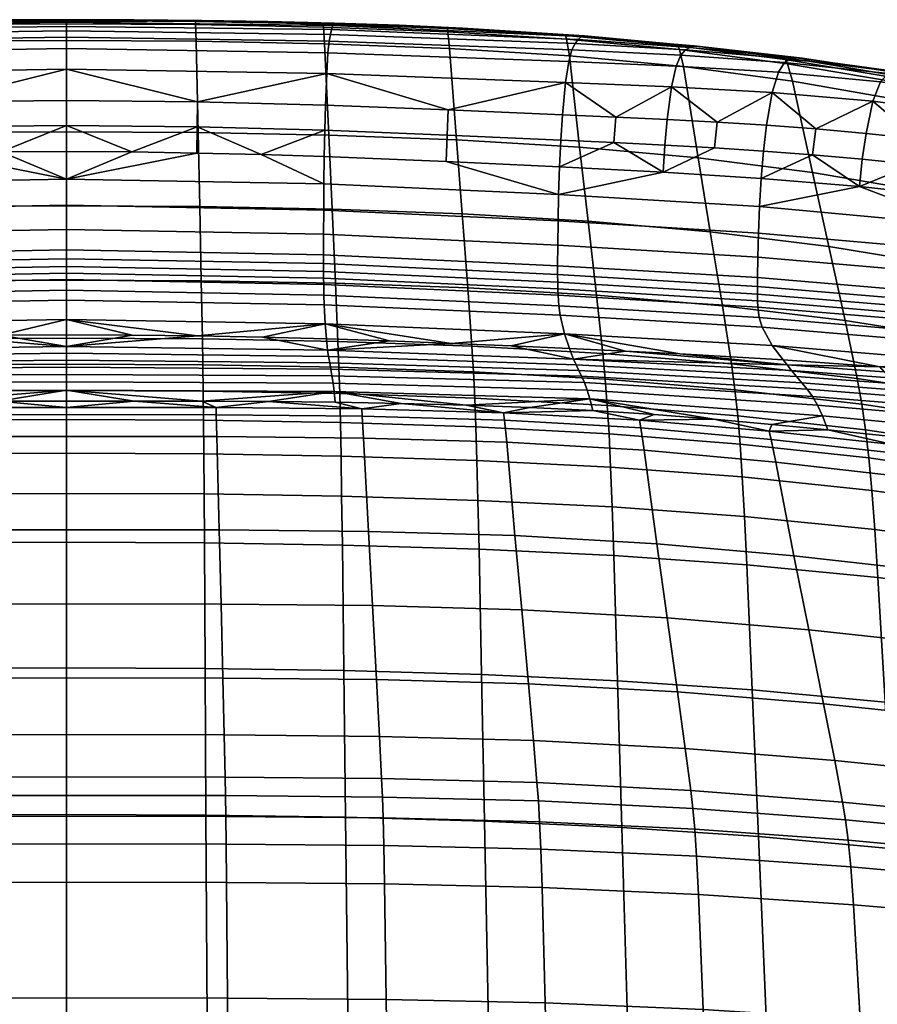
# Model space of a CAD drawing. Header units: millimetres. Extents: x -338 to 338, y -329 to 378.
# Tile 60 of 78: x -7 to 117, y 236 to 378. Entities that reach past the tile are written whole.
import ezdxf

# ---------------------------------------------------------------- set-up
doc = ezdxf.new("R2010")
doc.units = ezdxf.units.MM
doc.header["$MEASUREMENT"] = 0
doc.layers.add('nozky', color=7, linetype='Continuous', true_color=0x1e1e1e)
doc.layers.add('sedak', color=7, linetype='Continuous', true_color=0xa5d07f)

msp = doc.modelspace()

# ---------------------------------------------------------------- meshes
at = {"layer": 'nozky'}
mesh = msp.add_polyface(dxfattribs=at)
corners = [(270.43, -266.19), (270.43, -266.19, 10), (266.19, -270.43), (266.19, -270.43, 10), (266.19, -270.43), (266.19, -270.43, 10), (280.33, -284.57), (280.33, -284.57, 10), (280.33, -284.57), (280.33, -284.57, 10), (284.57, -280.33), (284.57, -280.33, 10), (284.57, -280.33), (284.57, -280.33, 10), (270.43, -266.19), (270.43, -266.19, 10), (266.19, 270.43), (266.19, 270.43, 10), (270.43, 266.19), (270.43, 266.19, 10), (270.43, 266.19), (270.43, 266.19, 10), (284.57, 280.33), (284.57, 280.33, 10), (284.57, 280.33), (284.57, 280.33, 10), (280.33, 284.57), (280.33, 284.57, 10), (280.33, 284.57), (280.33, 284.57, 10), (266.19, 270.43), (266.19, 270.43, 10), (-270.43, 266.19), (-270.43, 266.19, 10), (-266.19, 270.43), (-266.19, 270.43, 10), (-266.19, 270.43), (-266.19, 270.43, 10), (-280.33, 284.57), (-280.33, 284.57, 10), (-280.33, 284.57), (-280.33, 284.57, 10), (-284.57, 280.33), (-284.57, 280.33, 10), (-284.57, 280.33), (-284.57, 280.33, 10), (-270.43, 266.19), (-270.43, 266.19, 10), (-266.19, -270.43), (-266.19, -270.43, 10), (-270.43, -266.19), (-270.43, -266.19, 10), (-270.43, -266.19), (-270.43, -266.19, 10), (-284.57, -280.33), (-284.57, -280.33, 10), (-284.57, -280.33), (-284.57, -280.33, 10), (-280.33, -284.57), (-280.33, -284.57, 10), (-280.33, -284.57), (-280.33, -284.57, 10), (-266.19, -270.43), (-266.19, -270.43, 10)]
mesh.append_faces([[corners[k] for k in face] for face in [(0, 2, 3, 1), (4, 6, 7, 5), (8, 10, 11, 9), (12, 14, 15, 13), (16, 18, 19, 17), (20, 22, 23, 21), (24, 26, 27, 25), (28, 30, 31, 29), (32, 34, 35, 33), (36, 38, 39, 37), (40, 42, 43, 41), (44, 46, 47, 45), (48, 50, 51, 49), (52, 54, 55, 53), (56, 58, 59, 57), (60, 62, 63, 61)]])
at = {"layer": 'sedak'}
mesh = msp.add_polyface(dxfattribs=at)
corners = [(0, 355.07, 1122.01), (9.42, 358.97, 1115.05), (0, 359.02, 1115.04), (-9.42, 358.97, 1115.05), (0, 366.39, 1092.91), (-18.87, 366.2, 1092.93), (-18.83, 362.61, 1105.34), (0, 362.81, 1105.32), (-37.35, 365.71, 1092.97), (-37.25, 362.11, 1105.38), (0, 370.93, 1070.52), (-37.52, 370.28, 1070.55), (0, 373.88, 1046.46), (-37.7, 373.27, 1046.47), (0, 375.51, 1022.56), (-37.89, 374.95, 1022.56), (0, 376.44, 998.79), (-38.07, 375.93, 998.77), (0, 377.09, 975.86), (-38.24, 376.61, 975.84), (0, 377.71, 952.24), (-38.42, 377.23, 952.21), (18.87, 366.2, 1092.93), (18.83, 362.61, 1105.34), (-18.79, 358.82, 1115.06), (-28.06, 358.6, 1115.09), (-19.46, 377.93, 928.87), (-29.09, 377.78, 928.86), (-9.75, 378.02, 928.87), (0, 378.05, 928.87), (9.75, 378.02, 928.87), (-18.73, 374.93, 888.56), (-19.01, 361.77, 802.24), (-37.79, 361.42, 802.26), (-37.2, 374.57, 888.58), (0, 375.03, 888.56), (0, 361.87, 802.22), (18.69, 374.93, 888.56), (18.97, 361.77, 802.24), (-18.65, 377.35, 910.35), (-37.04, 376.99, 910.35), (0, 377.45, 910.35), (18.62, 377.35, 910.35), (-18.62, 377.81, 919.34), (-36.98, 377.46, 919.33), (0, 377.92, 919.34), (18.59, 377.81, 919.34)]
mesh.append_faces([[corners[k] for k in face] for face in [(0, 1, 2, 2), (3, 0, 2, 2), (4, 5, 6, 7), (5, 8, 9, 6), (5, 4, 10, 10), (11, 8, 5, 5), (10, 11, 5, 5), (12, 13, 11, 10), (14, 15, 13, 12), (16, 17, 15, 14), (18, 19, 17, 16), (20, 21, 19, 18), (22, 4, 7, 23), (10, 4, 22, 22), (24, 6, 25, 25), (3, 6, 24, 24), (25, 6, 9, 9), (21, 26, 27, 27), (28, 20, 29, 29), (20, 28, 26, 26), (26, 21, 20, 20), (7, 6, 3, 3), (7, 2, 1, 1), (3, 2, 7, 7), (29, 20, 30, 30), (31, 32, 33, 34), (35, 36, 32, 31), (37, 38, 36, 35), (39, 31, 34, 40), (41, 35, 31, 39), (42, 37, 35, 41), (43, 39, 40, 44), (45, 41, 39, 43), (46, 42, 41, 45), (43, 44, 27, 26), (43, 26, 28, 28), (45, 43, 28, 29), (46, 45, 29, 30)]])
mesh = msp.add_polyface(dxfattribs=at)
corners = [(37.13, 354.36, 1122.1), (0, 355.07, 1122.01), (0, 351.28, 1126.29), (37.1, 350.57, 1126.38), (28.06, 358.6, 1115.09), (18.79, 358.82, 1115.06), (70.98, 352.85, 1122.27), (54.76, 357.61, 1115.19), (37.18, 358.31, 1115.12), (37.35, 365.71, 1092.97), (18.87, 366.2, 1092.93), (18.83, 362.61, 1105.34), (37.25, 362.11, 1105.38), (37.52, 370.28, 1070.55), (0, 370.93, 1070.52), (37.7, 373.27, 1046.47), (0, 373.88, 1046.46), (37.89, 374.95, 1022.56), (0, 375.51, 1022.56), (38.07, 375.93, 998.77), (0, 376.44, 998.79), (38.24, 376.61, 975.84), (0, 377.09, 975.86), (38.42, 377.23, 952.21), (0, 377.71, 952.24), (55.04, 365.04, 1093.01), (54.88, 361.42, 1105.44), (9.42, 358.97, 1115.05), (0, 362.81, 1105.32), (29.09, 377.78, 928.86), (19.46, 377.93, 928.87), (9.75, 378.02, 928.87), (38.61, 377.55, 928.85), (47.96, 377.24, 928.83), (57.13, 376.83, 928.81), (37.81, 361.41, 802.26), (38.3, 350.73, 734.17), (19.2, 351.09, 734.14), (18.97, 361.77, 802.24), (56.24, 360.74, 802.31), (57.05, 350.06, 734.22), (37.21, 374.57, 888.58), (18.69, 374.93, 888.56), (55.25, 373.89, 888.6), (37.06, 376.99, 910.35), (18.62, 377.35, 910.35), (55, 376.32, 910.34), (36.99, 377.46, 919.33), (18.59, 377.81, 919.34), (54.89, 376.79, 919.31)]
mesh.append_faces([[corners[k] for k in face] for face in [(0, 1, 2, 3), (1, 0, 4, 5), (0, 6, 7, 8), (8, 4, 0, 0), (9, 10, 11, 12), (10, 9, 13, 13), (13, 14, 10, 10), (15, 16, 14, 13), (17, 18, 16, 15), (19, 20, 18, 17), (21, 22, 20, 19), (23, 24, 22, 21), (25, 9, 12, 26), (13, 9, 25, 25), (11, 27, 5, 5), (28, 27, 11, 11), (4, 11, 5, 5), (4, 12, 11, 11), (8, 12, 4, 4), (8, 7, 26, 12), (24, 23, 29, 30), (31, 24, 30, 30), (23, 32, 29, 29), (23, 33, 32, 32), (34, 33, 23, 23), (35, 36, 37, 38), (39, 40, 36, 35), (41, 35, 38, 42), (43, 39, 35, 41), (44, 41, 42, 45), (46, 43, 41, 44), (47, 44, 45, 48), (49, 46, 44, 47), (47, 48, 30, 29), (49, 47, 32, 33), (31, 30, 48, 48), (47, 29, 32, 32)]])
mesh = msp.add_polyface(dxfattribs=at)
corners = [(70.98, 352.85, 1122.27), (71.11, 356.83, 1115.27), (54.76, 357.61, 1115.19), (86.05, 356.06, 1115.34), (71.54, 364.34, 1093.04), (55.04, 365.04, 1093.01), (54.88, 361.42, 1105.44), (71.3, 360.68, 1105.5), (71.97, 369, 1070.55), (37.52, 370.28, 1070.55), (72.43, 372.03, 1046.4), (37.7, 373.27, 1046.47), (72.9, 373.69, 1022.44), (37.89, 374.95, 1022.56), (73.36, 374.6, 998.61), (38.07, 375.93, 998.77), (73.8, 375.17, 975.65), (38.24, 376.61, 975.84), (74.26, 375.61, 952.03), (38.42, 377.23, 952.21), (86.66, 363.67, 1093.05), (79.24, 364.01, 1093.04), (78.96, 360.32, 1105.52), (86.32, 359.96, 1105.54), (87.27, 368.37, 1070.49), (87.94, 371.37, 1046.3), (88.6, 372.93, 1022.29), (89.26, 373.69, 998.44), (89.89, 374.06, 975.46), (90.55, 374.28, 951.86), (93.48, 359.56, 1105.56), (57.13, 376.83, 928.81), (91.21, 374.17, 928.6), (74.72, 375.73, 928.72), (74.01, 359.68, 802.37), (75.23, 348.99, 734.29), (57.05, 350.06, 734.22), (56.24, 360.74, 802.31), (72.53, 372.83, 888.63), (55.25, 373.89, 888.6), (88.98, 371.29, 888.65), (91.1, 358.14, 802.44), (72.14, 375.26, 910.32), (55, 376.32, 910.34), (88.42, 373.74, 910.27), (71.98, 375.76, 919.25), (54.89, 376.79, 919.31), (88.18, 374.27, 919.17), (47.96, 377.24, 928.83)]
mesh.append_faces([[corners[k] for k in face] for face in [(0, 1, 2, 2), (3, 1, 0, 0), (4, 5, 6, 7), (5, 4, 8, 8), (8, 9, 5, 5), (10, 11, 9, 8), (12, 13, 11, 10), (14, 15, 13, 12), (16, 17, 15, 14), (18, 19, 17, 16), (20, 21, 22, 23), (21, 4, 7, 22), (21, 20, 24, 24), (8, 4, 21, 21), (24, 8, 21, 21), (25, 10, 8, 24), (26, 12, 10, 25), (27, 14, 12, 26), (28, 16, 14, 27), (29, 18, 16, 28), (3, 22, 1, 1), (2, 1, 7, 6), (3, 23, 22, 22), (3, 30, 23, 23), (22, 7, 1, 1), (19, 18, 31, 31), (18, 29, 32, 33), (18, 33, 31, 31), (34, 35, 36, 37), (38, 34, 37, 39), (40, 41, 34, 38), (42, 38, 39, 43), (44, 40, 38, 42), (45, 42, 43, 46), (47, 44, 42, 45), (45, 46, 31, 33), (47, 45, 33, 32), (46, 48, 31, 31)]])
mesh = msp.add_polyface(dxfattribs=at)
corners = [(100.99, 362.85, 1093.04), (93.87, 363.29, 1093.05), (93.48, 359.56, 1105.56), (100.54, 359.1, 1105.58), (86.66, 363.67, 1093.05), (86.32, 359.96, 1105.54), (101.8, 367.57, 1070.42), (87.27, 368.37, 1070.49), (102.68, 370.49, 1046.16), (87.94, 371.37, 1046.3), (103.57, 371.88, 1022.11), (88.6, 372.93, 1022.29), (104.45, 372.42, 998.24), (89.26, 373.69, 998.44), (105.3, 372.54, 975.29), (89.89, 374.06, 975.46), (106.18, 372.48, 951.75), (90.55, 374.28, 951.86), (115.32, 361.66, 1093.05), (108.1, 362.32, 1093.05), (107.6, 358.56, 1105.61), (114.77, 357.92, 1105.64), (116.31, 366.32, 1070.36), (117.41, 369.09, 1046.04), (118.51, 370.27, 1021.96), (119.61, 370.55, 998.1), (120.67, 370.42, 975.23), (121.77, 370.08, 951.85), (130.44, 359.86, 1093.09), (122.73, 360.85, 1093.06), (122.15, 357.15, 1105.67), (129.83, 356.22, 1105.72), (131.57, 364.34, 1070.32), (132.83, 366.88, 1045.95), (134.11, 367.81, 1021.86), (86.05, 356.06, 1115.34), (100.19, 355.16, 1115.41), (122.89, 369.41, 928.87), (107.06, 372.08, 928.59), (91.21, 374.17, 928.6), (104.74, 369.2, 888.73), (107.6, 356.03, 802.57), (91.1, 358.14, 802.44), (88.98, 371.29, 888.65), (120.33, 366.43, 888.95), (123.95, 353.21, 802.8), (103.99, 371.7, 910.3), (88.42, 373.74, 910.27), (119.37, 369.07, 910.53), (103.67, 372.29, 919.17), (88.18, 374.27, 919.17), (118.94, 369.75, 919.39)]
mesh.append_faces([[corners[k] for k in face] for face in [(0, 1, 2, 3), (1, 4, 5, 2), (1, 0, 6, 6), (7, 4, 1, 1), (6, 7, 1, 1), (8, 9, 7, 6), (10, 11, 9, 8), (12, 13, 11, 10), (14, 15, 13, 12), (16, 17, 15, 14), (18, 19, 20, 21), (19, 0, 3, 20), (19, 18, 22, 22), (6, 0, 19, 19), (22, 6, 19, 19), (23, 8, 6, 22), (24, 10, 8, 23), (25, 12, 10, 24), (26, 14, 12, 25), (27, 16, 14, 26), (28, 29, 30, 31), (29, 18, 21, 30), (22, 18, 29, 29), (32, 22, 29, 29), (33, 23, 22, 32), (34, 24, 23, 33), (35, 36, 3, 2), (36, 20, 3, 3), (16, 27, 37, 38), (17, 16, 38, 39), (40, 41, 42, 43), (44, 45, 41, 40), (46, 40, 43, 47), (48, 44, 40, 46), (49, 46, 47, 50), (51, 48, 46, 49), (49, 50, 39, 38), (51, 49, 38, 37)]])
mesh = msp.add_polyface(dxfattribs=at)
corners = [(0, 329.98, 1053.56), (-37.8, 329.5, 1053.57), (-37.97, 328.58, 1032.49), (0, 328.96, 1032.5), (0, 330.94, 1072.92), (-37.65, 330.38, 1072.93), (-18.89, 332.45, 1092.89), (-9.46, 332.58, 1092.88), (0, 332.62, 1092.88), (-28.24, 332.26, 1092.9), (9.46, 332.58, 1092.88), (0, 337.61, 1121.46), (-37.16, 336.92, 1121.54), (-37.31, 334.19, 1107.97), (0, 334.84, 1107.92), (0, 339.03, 1125.73), (-37.11, 338.33, 1125.81), (0, 340.59, 1128.25), (-37.09, 339.88, 1128.34), (0, 341.48, 1128.96), (-37.08, 340.77, 1129.05), (0, 342.47, 1129.36), (-37.07, 341.76, 1129.45), (0, 343.58, 1129.49), (-37.07, 342.87, 1129.59), (0, 344.84, 1129.4), (-37.07, 344.12, 1129.49), (0, 347.81, 1128.54), (-37.08, 347.1, 1128.63), (0, 351.28, 1126.29), (-37.1, 350.57, 1126.38), (0, 355.07, 1122.01), (-37.13, 354.36, 1122.1), (-18.79, 358.82, 1115.06), (-28.06, 358.6, 1115.09), (-9.42, 358.97, 1115.05), (18.79, 358.82, 1115.06), (9.42, 358.97, 1115.05), (-19.64, 332.01, 614.09), (-19.7, 328.28, 593.94), (-39.28, 327.93, 593.99), (-39.14, 331.66, 614.13), (0, 332.11, 614.08), (0, 328.38, 593.93), (19.6, 332.01, 614.09), (19.66, 328.28, 593.94), (-19.47, 340.41, 666.1), (-38.77, 340.06, 666.14), (0, 340.51, 666.09), (19.43, 340.41, 666.1), (-19.24, 351.09, 734.14), (-38.28, 350.73, 734.17), (0, 351.19, 734.13), (19.2, 351.09, 734.14), (-19.01, 361.77, 802.24), (-37.79, 361.42, 802.26), (0, 361.87, 802.22), (18.97, 361.77, 802.24)]
mesh.append_faces([[corners[k] for k in face] for face in [(0, 1, 2, 3), (4, 5, 1, 0), (6, 4, 7, 7), (7, 4, 8, 8), (6, 9, 5, 5), (6, 5, 4, 4), (8, 4, 10, 10), (11, 12, 13, 14), (15, 16, 12, 11), (17, 18, 16, 15), (19, 20, 18, 17), (21, 22, 20, 19), (23, 24, 22, 21), (25, 26, 24, 23), (27, 28, 26, 25), (29, 30, 28, 27), (31, 32, 30, 29), (14, 13, 6, 7), (13, 9, 6, 6), (32, 33, 34, 34), (33, 31, 35, 35), (32, 31, 33, 33), (8, 14, 7, 7), (8, 10, 14, 14), (36, 37, 31, 31), (38, 39, 40, 41), (42, 43, 39, 38), (44, 45, 43, 42), (46, 38, 41, 47), (48, 42, 38, 46), (49, 44, 42, 48), (50, 46, 47, 51), (52, 48, 46, 50), (53, 49, 48, 52), (54, 50, 51, 55), (56, 52, 50, 54), (57, 53, 52, 56)]])
mesh = msp.add_polyface(dxfattribs=at)
corners = [(74.3, 326.64, 1012.14), (38.12, 327.67, 1012.23), (38.28, 326.69, 991.54), (74.7, 325.71, 991.42), (73.91, 327.47, 1032.43), (37.97, 328.58, 1032.49), (73.5, 328.29, 1053.55), (37.8, 329.5, 1053.57), (73.11, 329.09, 1072.94), (37.65, 330.38, 1072.93), (104.58, 327.45, 1072.92), (105.31, 326.6, 1053.48), (64.13, 331.02, 1092.95), (55.46, 331.38, 1092.94), (103.93, 328.27, 1085.83), (80.65, 330.27, 1092.96), (72.53, 330.65, 1092.96), (88.47, 329.88, 1092.97), (71.2, 335.42, 1121.7), (37.16, 336.92, 1121.54), (37.31, 334.19, 1107.97), (71.85, 332.75, 1108.07), (71, 336.81, 1125.99), (37.11, 338.33, 1125.81), (70.89, 338.35, 1128.53), (37.09, 339.88, 1128.34), (70.98, 352.85, 1122.27), (37.13, 354.36, 1122.1), (37.1, 350.57, 1126.38), (70.9, 349.04, 1126.57), (100.33, 333.71, 1121.86), (101.8, 331.08, 1108.17), (99.92, 335.09, 1126.18), (99.71, 336.62, 1128.72), (99.67, 337.5, 1129.44), (70.86, 339.23, 1129.24), (99.65, 338.49, 1129.84), (70.85, 340.22, 1129.64), (99.66, 339.59, 1129.98), (70.84, 341.33, 1129.78), (99.67, 340.85, 1129.89), (70.84, 342.58, 1129.68), (99.72, 343.81, 1129.03), (70.86, 345.56, 1128.82), (99.8, 347.29, 1126.77), (99.95, 351.12, 1122.45), (100.19, 355.16, 1115.41), (86.05, 356.06, 1115.34), (77.37, 329.93, 614.3), (77.71, 326.22, 594.2), (58.69, 327.26, 594.08), (58.47, 330.99, 614.2), (95.9, 328.41, 614.43), (96.4, 324.7, 594.37), (76.46, 338.32, 666.27), (57.86, 339.38, 666.19), (94.6, 336.79, 666.38), (75.23, 348.99, 734.29), (57.05, 350.06, 734.22), (92.85, 347.46, 734.38), (91.1, 358.14, 802.44), (74.01, 359.68, 802.37)]
mesh.append_faces([[corners[k] for k in face] for face in [(0, 1, 2, 3), (4, 5, 1, 0), (6, 7, 5, 4), (8, 9, 7, 6), (10, 8, 6, 11), (9, 8, 12, 13), (14, 15, 8, 8), (8, 15, 16, 16), (14, 17, 15, 15), (16, 12, 8, 8), (18, 19, 20, 21), (22, 23, 19, 18), (24, 25, 23, 22), (26, 27, 28, 29), (30, 18, 21, 31), (32, 22, 18, 30), (33, 24, 22, 32), (34, 35, 24, 33), (36, 37, 35, 34), (38, 39, 37, 36), (40, 41, 39, 38), (42, 43, 41, 40), (44, 29, 43, 42), (45, 26, 29, 44), (21, 12, 16, 16), (21, 16, 15, 15), (21, 13, 12, 12), (21, 20, 13, 13), (21, 15, 17, 17), (26, 45, 46, 47), (48, 49, 50, 51), (52, 53, 49, 48), (54, 48, 51, 55), (56, 52, 48, 54), (57, 54, 55, 58), (59, 56, 54, 57), (60, 59, 57, 61)]])
mesh = msp.add_polyface(dxfattribs=at)
corners = [(105.31, 326.6, 1053.48), (73.5, 328.29, 1053.55), (73.91, 327.47, 1032.43), (106.08, 325.7, 1032.3), (118.7, 326.43, 1072.94), (104.58, 327.45, 1072.92), (119.6, 325.55, 1053.46), (117.94, 327.27, 1085.86), (103.93, 328.27, 1085.83), (131.78, 325.2, 1072.99), (73.11, 329.09, 1072.94), (117.3, 328, 1093.02), (103.35, 329.02, 1092.99), (130.47, 326.77, 1093.09), (88.47, 329.88, 1092.97), (128.21, 331.38, 1122.05), (100.33, 333.71, 1121.86), (101.8, 331.08, 1108.17), (129.19, 328.8, 1108.31), (128.09, 332.74, 1126.39), (99.92, 335.09, 1126.18), (128.18, 334.26, 1128.96), (99.71, 336.62, 1128.72), (128.28, 335.13, 1129.69), (99.67, 337.5, 1129.44), (128.39, 336.1, 1130.1), (99.65, 338.49, 1129.84), (128.5, 337.19, 1130.25), (99.66, 339.59, 1129.98), (128.61, 338.42, 1130.17), (99.67, 340.85, 1129.89), (128.77, 341.31, 1129.32), (99.72, 343.81, 1129.03), (128.9, 344.7, 1127.06), (99.8, 347.29, 1126.77), (129.08, 348.44, 1122.72), (99.95, 351.12, 1122.45), (71.85, 332.75, 1108.07), (142.85, 325.8, 1098.01), (114.36, 353.99, 1115.51), (129.38, 352.38, 1115.63), (100.19, 355.16, 1115.41), (107.6, 358.56, 1105.61), (122.15, 357.15, 1105.67), (114.77, 357.92, 1105.64), (129.83, 356.22, 1105.72), (112.31, 334.69, 666.55), (114.06, 326.31, 614.63), (95.9, 328.41, 614.43), (94.6, 336.79, 666.38), (129.88, 331.88, 666.82), (132.09, 323.51, 614.95), (109.95, 345.35, 734.53), (92.85, 347.46, 734.38), (126.91, 342.54, 734.78), (107.6, 356.03, 802.57), (91.1, 358.14, 802.44), (123.95, 353.21, 802.8)]
mesh.append_faces([[corners[k] for k in face] for face in [(0, 1, 2, 3), (4, 5, 0, 6), (4, 7, 8, 5), (9, 7, 4, 4), (10, 5, 8, 8), (7, 11, 8, 8), (8, 11, 12, 12), (7, 13, 11, 11), (12, 14, 8, 8), (15, 16, 17, 18), (19, 20, 16, 15), (21, 22, 20, 19), (23, 24, 22, 21), (25, 26, 24, 23), (27, 28, 26, 25), (29, 30, 28, 27), (31, 32, 30, 29), (33, 34, 32, 31), (35, 36, 34, 33), (17, 37, 14, 12), (38, 18, 11, 11), (17, 11, 18, 18), (12, 11, 17, 17), (35, 39, 36, 36), (35, 40, 39, 39), (39, 41, 36, 36), (39, 42, 41, 41), (40, 43, 39, 39), (39, 44, 42, 42), (40, 45, 43, 43), (43, 44, 39, 39), (46, 47, 48, 49), (50, 51, 47, 46), (52, 46, 49, 53), (54, 50, 46, 52), (55, 52, 53, 56), (57, 54, 52, 55)]])
mesh = msp.add_polyface(dxfattribs=at)
corners = [(38.28, 326.69, 991.54), (0, 326.91, 991.56), (0, 325.81, 971.25), (38.44, 325.64, 971.22), (38.12, 327.67, 1012.23), (0, 327.96, 1012.25), (37.97, 328.58, 1032.49), (0, 328.96, 1032.5), (37.8, 329.5, 1053.57), (0, 329.98, 1053.56), (37.65, 330.38, 1072.93), (0, 330.94, 1072.92), (28.24, 332.26, 1092.9), (18.89, 332.45, 1092.89), (9.46, 332.58, 1092.88), (37.48, 332.01, 1092.91), (55.46, 331.38, 1092.94), (46.56, 331.72, 1092.92), (37.16, 336.92, 1121.54), (0, 337.61, 1121.46), (0, 334.84, 1107.92), (37.31, 334.19, 1107.97), (37.11, 338.33, 1125.81), (0, 339.03, 1125.73), (37.09, 339.88, 1128.34), (0, 340.59, 1128.25), (37.08, 340.77, 1129.05), (0, 341.48, 1128.96), (37.07, 341.76, 1129.45), (0, 342.47, 1129.36), (37.07, 342.87, 1129.59), (0, 343.58, 1129.49), (37.07, 344.12, 1129.49), (0, 344.84, 1129.4), (37.08, 347.1, 1128.63), (0, 347.81, 1128.54), (37.1, 350.57, 1126.38), (0, 351.28, 1126.29), (70.86, 339.23, 1129.24), (70.89, 338.35, 1128.53), (70.85, 340.22, 1129.64), (70.84, 341.33, 1129.78), (70.84, 342.58, 1129.68), (70.86, 345.56, 1128.82), (70.9, 349.04, 1126.57), (39.15, 331.66, 614.13), (39.29, 327.93, 593.99), (19.66, 328.28, 593.94), (19.6, 332.01, 614.09), (58.47, 330.99, 614.2), (58.69, 327.26, 594.08), (38.79, 340.06, 666.14), (19.43, 340.41, 666.1), (57.86, 339.38, 666.19), (38.3, 350.73, 734.17), (19.2, 351.09, 734.14), (57.05, 350.06, 734.22)]
mesh.append_faces([[corners[k] for k in face] for face in [(0, 1, 2, 3), (4, 5, 1, 0), (6, 7, 5, 4), (8, 9, 7, 6), (10, 11, 9, 8), (11, 10, 12, 13), (14, 11, 13, 13), (10, 15, 12, 12), (10, 16, 17, 17), (17, 15, 10, 10), (18, 19, 20, 21), (22, 23, 19, 18), (24, 25, 23, 22), (26, 27, 25, 24), (28, 29, 27, 26), (30, 31, 29, 28), (32, 33, 31, 30), (34, 35, 33, 32), (36, 37, 35, 34), (38, 26, 24, 39), (40, 28, 26, 38), (41, 30, 28, 40), (42, 32, 30, 41), (43, 34, 32, 42), (44, 36, 34, 43), (20, 14, 13, 13), (21, 12, 15, 15), (21, 13, 12, 12), (21, 17, 16, 16), (21, 15, 17, 17), (21, 20, 13, 13), (45, 46, 47, 48), (49, 50, 46, 45), (51, 45, 48, 52), (53, 49, 45, 51), (54, 51, 52, 55), (56, 53, 51, 54)]])
mesh = msp.add_polyface(dxfattribs=at)
corners = [(123.31, 321.15, 971.16), (108.33, 322.45, 970.96), (109.06, 320.93, 951.24), (124.17, 319.5, 951.7), (122.41, 322.49, 991.27), (107.59, 323.7, 991.24), (121.48, 323.62, 1011.93), (106.83, 324.77, 1011.97), (120.56, 324.6, 1032.26), (106.08, 325.7, 1032.3), (119.6, 325.55, 1053.46), (105.31, 326.6, 1053.48), (137.02, 319.9, 971.71), (137.95, 318.18, 952.74), (136.02, 321.28, 991.49), (134.97, 322.42, 1011.98), (133.92, 323.39, 1032.26), (132.81, 324.33, 1053.48), (131.78, 325.2, 1072.99), (118.7, 326.43, 1072.94), (147.26, 321.15, 1012.16), (148.37, 320.09, 991.94), (146.13, 322.04, 1032.33), (144.94, 322.88, 1053.55), (143.84, 323.69, 1073.1), (101.73, 319.7, 931.25), (109.82, 318.91, 931.39), (125.06, 317.3, 932.06), (138.88, 315.84, 933.49), (143.28, 324.34, 1084.04), (117.94, 327.27, 1085.86), (142.96, 325.23, 1093.2), (130.47, 326.77, 1093.09), (142.85, 325.8, 1098.01), (147.14, 313.72, 926.4), (146.97, 314.4, 930.5), (136.78, 315.44, 928.84), (136.97, 314.79, 924.83), (119.56, 315.55, 915.88), (119.21, 316.81, 923.43), (101.34, 318.7, 922.97), (101.62, 317.53, 915.48), (137.35, 313.42, 917.02), (120.41, 312.17, 896.64), (102.29, 314.26, 896.4), (133.62, 316.17, 578.18), (134.22, 312.18, 563.78), (115.75, 314.85, 563.08), (115.27, 318.9, 577.67), (132.92, 319.85, 595.01), (114.72, 322.62, 594.62), (151.34, 316.24, 595.57), (152.17, 312.62, 578.9), (132.09, 323.51, 614.95), (114.06, 326.31, 614.63), (150.35, 319.87, 615.43), (147.71, 328.22, 667.25), (129.88, 331.88, 666.82)]
mesh.append_faces([[corners[k] for k in face] for face in [(0, 1, 2, 3), (4, 5, 1, 0), (6, 7, 5, 4), (8, 9, 7, 6), (10, 11, 9, 8), (12, 0, 3, 13), (14, 4, 0, 12), (15, 6, 4, 14), (16, 8, 6, 15), (17, 10, 8, 16), (18, 19, 10, 17), (20, 15, 14, 21), (22, 16, 15, 20), (23, 17, 16, 22), (24, 18, 17, 23), (2, 25, 26, 26), (27, 28, 13, 3), (3, 2, 26, 27), (29, 30, 18, 18), (29, 31, 32, 32), (24, 29, 18, 18), (31, 33, 32, 32), (34, 35, 36, 37), (38, 39, 40, 41), (42, 37, 39, 38), (43, 38, 41, 44), (39, 27, 26, 26), (36, 28, 27, 27), (36, 27, 37, 37), (39, 37, 27, 27), (39, 26, 40, 40), (45, 46, 47, 48), (49, 45, 48, 50), (51, 52, 45, 49), (53, 49, 50, 54), (55, 51, 49, 53), (56, 55, 53, 57)]])
mesh = msp.add_polyface(dxfattribs=at)
corners = [(0, 325.81, 971.25), (-38.44, 325.64, 971.22), (-38.59, 324.45, 951.4), (0, 324.61, 951.43), (0, 326.91, 991.56), (-38.28, 326.69, 991.54), (0, 327.96, 1012.25), (-38.12, 327.67, 1012.23), (0, 328.96, 1032.5), (-37.97, 328.58, 1032.49), (-48.25, 322.72, 931.35), (-57.63, 322.48, 931.32), (-38.75, 322.88, 931.36), (-29.15, 322.98, 931.38), (-19.48, 323.03, 931.38), (-9.75, 323.05, 931.39), (0, 323.06, 931.39), (9.75, 323.05, 931.39), (-42.75, 320.85, 915.45), (-42.67, 321.91, 923.01), (-63.18, 321.35, 922.98), (-63.31, 320.28, 915.43), (-21.5, 321.07, 915.46), (-21.47, 322.12, 923.03), (0, 321.1, 915.46), (0, 322.15, 923.04), (-42.94, 317.71, 896.26), (-63.62, 317.11, 896.27), (-21.59, 317.94, 896.26), (0, 317.97, 896.26), (0, 315.55, 548.19), (0, 309.75, 535.28), (-19.89, 309.66, 535.32), (-19.85, 315.46, 548.22), (-39.49, 319.96, 561.85), (-39.58, 315.13, 548.34), (-59.11, 314.51, 548.55), (-58.96, 319.32, 562.01), (-19.8, 320.3, 561.76), (0, 320.39, 561.74), (-39.39, 324.13, 576.81), (-58.8, 323.47, 576.92), (-19.76, 324.47, 576.74), (0, 324.57, 576.72), (-39.28, 327.93, 593.99), (-58.61, 327.27, 594.07), (-19.7, 328.28, 593.94), (0, 328.38, 593.93), (19.66, 328.28, 593.94), (19.72, 324.47, 576.74)]
mesh.append_faces([[corners[k] for k in face] for face in [(0, 1, 2, 3), (4, 5, 1, 0), (6, 7, 5, 4), (8, 9, 7, 6), (10, 2, 11, 11), (2, 12, 13, 13), (2, 13, 14, 14), (14, 15, 3, 3), (2, 14, 3, 3), (10, 12, 2, 2), (15, 16, 3, 3), (16, 17, 3, 3), (18, 19, 20, 21), (22, 23, 19, 18), (24, 25, 23, 22), (26, 18, 21, 27), (28, 22, 18, 26), (29, 24, 22, 28), (19, 12, 10, 10), (23, 14, 13, 13), (23, 15, 14, 14), (12, 19, 13, 13), (13, 19, 23, 23), (10, 20, 19, 19), (23, 25, 15, 15), (25, 17, 16, 16), (25, 16, 15, 15), (30, 31, 32, 33), (34, 35, 36, 37), (38, 33, 35, 34), (39, 30, 33, 38), (40, 34, 37, 41), (42, 38, 34, 40), (43, 39, 38, 42), (44, 40, 41, 45), (46, 42, 40, 44), (47, 43, 42, 46), (48, 49, 43, 47)]])
mesh = msp.add_polyface(dxfattribs=at)
corners = [(38.44, 325.64, 971.22), (0, 325.81, 971.25), (0, 324.61, 951.43), (38.59, 324.45, 951.4), (75.1, 324.65, 971.09), (75.49, 323.39, 951.26), (74.7, 325.71, 991.42), (38.28, 326.69, 991.54), (9.75, 323.05, 931.39), (19.48, 323.03, 931.38), (29.15, 322.98, 931.38), (38.75, 322.88, 931.36), (48.25, 322.72, 931.35), (57.63, 322.48, 931.32), (21.6, 321.07, 915.46), (21.56, 322.12, 923.03), (0, 322.15, 923.04), (0, 321.1, 915.46), (42.66, 320.86, 915.45), (42.58, 321.92, 923.01), (63.18, 320.28, 915.43), (63.05, 321.36, 922.98), (21.68, 317.94, 896.26), (0, 317.97, 896.26), (42.84, 317.71, 896.26), (63.49, 317.12, 896.27), (22.01, 304.48, 811.22), (0, 304.51, 811.23), (43.54, 304.25, 811.23), (64.67, 303.65, 811.27), (19.85, 309.66, 535.32), (19.89, 302.61, 522.27), (0, 302.7, 522.22), (0, 309.75, 535.28), (19.81, 315.46, 548.22), (0, 315.55, 548.19), (39.59, 315.13, 548.34), (39.68, 309.34, 535.47), (59.2, 314.51, 548.55), (59.34, 308.74, 535.74), (19.77, 320.3, 561.76), (0, 320.39, 561.74), (39.5, 319.96, 561.85), (59.05, 319.32, 562.01), (19.72, 324.47, 576.74), (0, 324.57, 576.72), (39.41, 324.13, 576.81), (58.89, 323.47, 576.92), (39.29, 327.93, 593.99), (19.66, 328.28, 593.94), (58.69, 327.26, 594.08)]
mesh.append_faces([[corners[k] for k in face] for face in [(0, 1, 2, 3), (4, 0, 3, 5), (6, 7, 0, 4), (2, 8, 9, 9), (3, 10, 11, 11), (3, 11, 12, 12), (3, 9, 10, 10), (3, 12, 13, 13), (3, 2, 9, 9), (14, 15, 16, 17), (18, 19, 15, 14), (20, 21, 19, 18), (22, 14, 17, 23), (24, 18, 14, 22), (25, 20, 18, 24), (26, 22, 23, 27), (28, 24, 22, 26), (29, 25, 24, 28), (15, 9, 8, 8), (19, 11, 10, 10), (19, 12, 11, 11), (10, 9, 15, 15), (15, 19, 10, 10), (19, 21, 12, 12), (16, 15, 8, 8), (30, 31, 32, 33), (34, 30, 33, 35), (36, 37, 30, 34), (38, 39, 37, 36), (40, 34, 35, 41), (42, 36, 34, 40), (43, 38, 36, 42), (44, 40, 41, 45), (46, 42, 40, 44), (47, 43, 42, 46), (48, 46, 44, 49), (50, 47, 46, 48)]])
mesh = msp.add_polyface(dxfattribs=at)
corners = [(108.33, 322.45, 970.96), (75.1, 324.65, 971.09), (75.49, 323.39, 951.26), (109.06, 320.93, 951.24), (107.59, 323.7, 991.24), (74.7, 325.71, 991.42), (106.83, 324.77, 1011.97), (74.3, 326.64, 1012.14), (106.08, 325.7, 1032.3), (73.91, 327.47, 1032.43), (57.63, 322.48, 931.32), (66.85, 322.14, 931.29), (75.9, 321.69, 931.26), (84.75, 321.12, 931.22), (93.37, 320.45, 931.21), (101.73, 319.7, 931.25), (38.59, 324.45, 951.4), (82.83, 319.18, 915.41), (82.63, 320.29, 922.93), (63.05, 321.36, 922.98), (63.18, 320.28, 915.43), (101.62, 317.53, 915.48), (101.34, 318.7, 922.97), (83.3, 315.97, 896.31), (63.49, 317.12, 896.27), (102.29, 314.26, 896.4), (85.13, 302.49, 811.35), (64.67, 303.65, 811.27), (104.9, 300.75, 811.48), (48.25, 322.72, 931.35), (109.82, 318.91, 931.39), (78.47, 313.53, 548.88), (78.69, 307.79, 536.15), (59.34, 308.74, 535.74), (59.2, 314.51, 548.55), (97.48, 312.11, 549.35), (97.8, 306.42, 536.74), (116.18, 310.17, 550.01), (116.6, 304.53, 537.57), (78.25, 318.31, 562.25), (59.05, 319.32, 562.01), (97.16, 316.85, 562.59), (115.75, 314.85, 563.08), (78, 322.44, 577.09), (58.89, 323.47, 576.92), (96.81, 320.95, 577.33), (115.27, 318.9, 577.67), (77.71, 326.22, 594.2), (58.69, 327.26, 594.08), (96.4, 324.7, 594.37), (114.72, 322.62, 594.62), (114.06, 326.31, 614.63), (95.9, 328.41, 614.43)]
mesh.append_faces([[corners[k] for k in face] for face in [(0, 1, 2, 3), (4, 5, 1, 0), (6, 7, 5, 4), (8, 9, 7, 6), (2, 10, 11, 11), (2, 12, 13, 13), (2, 13, 14, 14), (2, 11, 12, 12), (3, 2, 14, 15), (2, 16, 10, 10), (17, 18, 19, 20), (21, 22, 18, 17), (23, 17, 20, 24), (25, 21, 17, 23), (26, 23, 24, 27), (28, 25, 23, 26), (19, 11, 10, 10), (19, 12, 11, 11), (18, 14, 13, 13), (22, 15, 14, 14), (13, 12, 18, 18), (10, 29, 19, 19), (18, 22, 14, 14), (15, 22, 30, 30), (19, 18, 12, 12), (31, 32, 33, 34), (35, 36, 32, 31), (37, 38, 36, 35), (39, 31, 34, 40), (41, 35, 31, 39), (42, 37, 35, 41), (43, 39, 40, 44), (45, 41, 39, 43), (46, 42, 41, 45), (47, 43, 44, 48), (49, 45, 43, 47), (50, 46, 45, 49), (51, 50, 49, 52)]])
mesh = msp.add_polyface(dxfattribs=at)
corners = [(-85.31, 302.48, 811.35), (-83.49, 315.96, 896.31), (-102.58, 314.23, 896.41), (-105.19, 300.72, 811.48), (-64.81, 303.64, 811.27), (-63.62, 317.11, 896.27), (-43.64, 304.25, 811.23), (-42.94, 317.71, 896.26), (-21.91, 304.48, 811.22), (-21.59, 317.94, 896.26), (0, 304.51, 811.23), (0, 317.97, 896.26), (-86.82, 291.8, 743.28), (-107.35, 290.04, 743.44), (-65.79, 292.96, 743.18), (-44.22, 293.57, 743.14), (-22.18, 293.79, 743.13), (0, 293.83, 743.13), (-66.77, 282.29, 675.16), (-88.33, 281.13, 675.27), (-44.8, 282.89, 675.11), (-22.45, 283.12, 675.09), (0, 283.15, 675.09), (-67.5, 274.1, 623.68), (-89.46, 272.94, 623.81), (-45.23, 274.7, 623.61), (-22.65, 274.93, 623.59), (0, 274.96, 623.59), (-22.78, 268.84, 589.82), (-45.53, 268.62, 589.86), (0, 268.87, 589.82), (-59.78, 283.63, 494.42), (-60.19, 262.47, 464.16), (-80.07, 261.57, 464.73), (-79.45, 282.73, 494.97), (-39.98, 284.2, 494.06), (-40.23, 263.04, 463.79), (-20.03, 284.5, 493.87), (-20.15, 263.33, 463.6), (0, 284.59, 493.81), (0, 263.42, 463.54), (-78.9, 300.79, 523.23), (-98.91, 281.43, 495.77), (-98.12, 299.45, 523.92), (-59.41, 301.72, 522.74), (-39.76, 302.3, 522.43), (-19.93, 302.61, 522.27), (0, 302.7, 522.22), (-78.67, 307.79, 536.15), (-97.79, 306.42, 536.74), (-59.26, 308.74, 535.74), (-39.67, 309.34, 535.47), (-19.89, 309.66, 535.32), (0, 309.75, 535.28), (-78.45, 313.53, 548.88), (-97.48, 312.11, 549.35), (-59.11, 314.51, 548.55), (-39.58, 315.13, 548.34), (-19.85, 315.46, 548.22)]
mesh.append_faces([[corners[k] for k in face] for face in [(0, 1, 2, 3), (4, 5, 1, 0), (6, 7, 5, 4), (8, 9, 7, 6), (10, 11, 9, 8), (12, 0, 3, 13), (14, 4, 0, 12), (15, 6, 4, 14), (16, 8, 6, 15), (17, 10, 8, 16), (18, 14, 12, 19), (20, 15, 14, 18), (21, 16, 15, 20), (22, 17, 16, 21), (23, 18, 19, 24), (25, 20, 18, 23), (26, 21, 20, 25), (27, 22, 21, 26), (28, 26, 25, 29), (30, 27, 26, 28), (31, 32, 33, 34), (35, 36, 32, 31), (37, 38, 36, 35), (39, 40, 38, 37), (41, 34, 42, 43), (44, 31, 34, 41), (45, 35, 31, 44), (46, 37, 35, 45), (47, 39, 37, 46), (48, 41, 43, 49), (50, 44, 41, 48), (51, 45, 44, 50), (52, 46, 45, 51), (53, 47, 46, 52), (54, 48, 49, 55), (56, 50, 48, 54), (57, 51, 50, 56), (58, 52, 51, 57)]])
mesh = msp.add_polyface(dxfattribs=at)
corners = [(156.32, 312.85, 928.31), (156.19, 313.56, 932.58), (146.97, 314.4, 930.5), (147.14, 313.72, 926.4), (169.3, 311.82, 931.22), (169.43, 312.36, 935.93), (156.43, 312.11, 924.08), (136.97, 314.79, 924.83), (137.35, 313.42, 917.02), (156.56, 311.33, 919.77), (169.24, 311.52, 928.88), (169.21, 310.85, 924.24), (169.21, 311.2, 926.56), (138.3, 309.84, 897.16), (119.56, 315.55, 915.88), (120.41, 312.17, 896.64), (156.91, 309.56, 910.18), (157.41, 307.43, 898.26), (169.5, 308.68, 911.66), (169.24, 310.47, 921.91), (169.94, 306.48, 899.06), (123.83, 298.61, 811.65), (102.29, 314.26, 896.4), (104.9, 300.75, 811.48), (142.45, 296.19, 811.86), (159.14, 301.76, 863.75), (162, 293.62, 812.09), (126.67, 287.94, 743.63), (107.05, 290.07, 743.43), (163.89, 288.48, 779.36), (162.04, 313.69, 938.68), (151.15, 314.68, 935.81), (116.6, 304.53, 537.57), (117.05, 297.61, 524.89), (98.13, 299.45, 523.92), (97.8, 306.42, 536.74), (135.3, 302.02, 538.71), (135.86, 295.17, 526.22), (154.16, 298.78, 540.25), (154.84, 292.02, 528.01), (172.76, 294.85, 542.19), (173.52, 288.2, 530.24), (134.77, 307.58, 550.92), (116.18, 310.17, 550.01), (153.53, 304.23, 552.17), (172.05, 300.16, 553.76), (134.22, 312.18, 563.78), (115.75, 314.85, 563.08), (152.88, 308.72, 564.74), (171.32, 304.52, 565.97), (152.17, 312.62, 578.9), (133.62, 316.17, 578.18), (170.51, 308.29, 579.84), (169.58, 311.85, 596.32), (151.34, 316.24, 595.57)]
mesh.append_faces([[corners[k] for k in face] for face in [(0, 1, 2, 3), (4, 5, 1, 0), (6, 0, 3, 3), (3, 7, 8, 8), (8, 9, 6, 6), (6, 3, 8, 8), (10, 4, 0, 0), (0, 6, 10, 10), (11, 12, 6, 6), (6, 9, 11, 11), (13, 8, 14, 15), (16, 9, 8, 8), (13, 17, 16, 16), (8, 13, 16, 16), (18, 19, 9, 16), (20, 18, 16, 17), (21, 15, 22, 23), (24, 13, 15, 21), (25, 17, 13, 13), (24, 26, 25, 25), (13, 24, 25, 25), (27, 21, 23, 28), (29, 26, 24, 24), (1, 30, 31, 31), (2, 1, 31, 31), (32, 33, 34, 35), (36, 37, 33, 32), (38, 39, 37, 36), (40, 41, 39, 38), (42, 36, 32, 43), (44, 38, 36, 42), (45, 40, 38, 44), (46, 42, 43, 47), (48, 44, 42, 46), (49, 45, 44, 48), (50, 48, 46, 51), (52, 49, 48, 50), (53, 52, 50, 54)]])
mesh = msp.add_polyface(dxfattribs=at)
corners = [(22.28, 293.79, 743.13), (22.01, 304.48, 811.22), (0, 304.51, 811.23), (0, 293.83, 743.13), (44.12, 293.57, 743.14), (43.54, 304.25, 811.23), (65.65, 292.97, 743.18), (64.67, 303.65, 811.27), (86.63, 291.81, 743.28), (85.13, 302.49, 811.35), (107.05, 290.07, 743.43), (104.9, 300.75, 811.48), (22.55, 283.12, 675.09), (0, 283.15, 675.09), (44.7, 282.89, 675.1), (66.63, 282.29, 675.16), (88.13, 281.14, 675.27), (109.2, 279.41, 675.45), (22.75, 274.93, 623.59), (0, 274.96, 623.59), (45.13, 274.7, 623.61), (67.35, 274.1, 623.68), (89.25, 272.96, 623.81), (110.8, 271.23, 624.02), (22.88, 268.84, 589.82), (0, 268.87, 589.82), (45.43, 268.62, 589.86), (67.86, 268.04, 589.97), (90.03, 266.92, 590.18), (111.91, 265.24, 590.51), (22.94, 266.17, 578.55), (0, 266.2, 578.55), (45.55, 265.96, 578.61), (68.06, 265.39, 578.75), (19.99, 284.5, 493.87), (20.11, 263.33, 463.6), (0, 263.42, 463.54), (0, 284.59, 493.81), (40, 284.2, 494.06), (40.25, 263.04, 463.79), (59.86, 283.63, 494.42), (60.28, 262.47, 464.16), (79.47, 282.73, 494.97), (80.09, 261.57, 464.73), (98.91, 281.43, 495.77), (99.81, 260.28, 465.55), (19.89, 302.61, 522.27), (0, 302.7, 522.22), (39.78, 302.3, 522.43), (59.5, 301.72, 522.75), (78.92, 300.79, 523.23), (98.13, 299.45, 523.92), (39.68, 309.34, 535.47), (19.85, 309.66, 535.32), (59.34, 308.74, 535.74), (78.69, 307.79, 536.15), (97.8, 306.42, 536.74)]
mesh.append_faces([[corners[k] for k in face] for face in [(0, 1, 2, 3), (4, 5, 1, 0), (6, 7, 5, 4), (8, 9, 7, 6), (10, 11, 9, 8), (12, 0, 3, 13), (14, 4, 0, 12), (15, 6, 4, 14), (16, 8, 6, 15), (17, 10, 8, 16), (18, 12, 13, 19), (20, 14, 12, 18), (21, 15, 14, 20), (22, 16, 15, 21), (23, 17, 16, 22), (24, 18, 19, 25), (26, 20, 18, 24), (27, 21, 20, 26), (28, 22, 21, 27), (29, 23, 22, 28), (30, 24, 25, 31), (32, 26, 24, 30), (33, 27, 26, 32), (34, 35, 36, 37), (38, 39, 35, 34), (40, 41, 39, 38), (42, 43, 41, 40), (44, 45, 43, 42), (46, 34, 37, 47), (48, 38, 34, 46), (49, 40, 38, 48), (50, 42, 40, 49), (51, 44, 42, 50), (52, 48, 46, 53), (54, 49, 48, 52), (55, 50, 49, 54), (56, 51, 50, 55)]])
mesh = msp.add_polyface(dxfattribs=at)
corners = [(145.92, 285.52, 743.86), (142.45, 296.19, 811.86), (123.83, 298.61, 811.65), (126.67, 287.94, 743.63), (165.94, 282.95, 744.11), (163.89, 288.48, 779.36), (129.51, 277.28, 675.66), (107.05, 290.07, 743.43), (109.2, 279.41, 675.45), (149.4, 274.86, 675.92), (167.99, 277.42, 708.87), (169.88, 272.29, 676.18), (131.62, 269.11, 624.28), (110.8, 271.23, 624.02), (152, 266.71, 624.57), (171.49, 267.88, 648.11), (133.09, 263.17, 590.91), (111.91, 265.24, 590.51), (153.79, 260.83, 591.37), (173.93, 261, 606.19), (172.82, 264.15, 624.87), (133.66, 260.64, 580.03), (112.35, 262.66, 579.49), (154.49, 258.36, 580.65), (134.18, 257.79, 571.44), (112.74, 259.75, 570.72), (155.13, 255.58, 572.25), (134.69, 253.99, 563.49), (113.13, 255.88, 562.6), (155.75, 251.85, 564.49), (135.23, 248.6, 554.53), (113.54, 250.43, 553.5), (156.42, 246.51, 555.69), (136.5, 232.09, 530.11), (114.5, 233.88, 528.93), (157.97, 230.07, 531.43), (137.95, 211.17, 500.43), (115.6, 212.94, 499.23), (159.75, 209.17, 501.79), (119.3, 258.5, 466.68), (121.83, 214.47, 404.8), (101.69, 216.19, 403.6), (99.81, 260.28, 465.55), (138.7, 256.15, 468.24), (141.89, 212.18, 406.44), (158.22, 253.11, 470.3), (162.01, 209.22, 408.6), (118.1, 279.64, 496.88), (98.91, 281.43, 495.77), (137.19, 277.27, 498.4), (156.41, 274.21, 500.42), (117.05, 297.61, 524.89), (98.13, 299.45, 523.92), (135.86, 295.17, 526.22), (154.84, 292.02, 528.01)]
mesh.append_faces([[corners[k] for k in face] for face in [(0, 1, 2, 3), (0, 4, 5, 5), (1, 0, 5, 5), (6, 3, 7, 8), (9, 0, 3, 6), (10, 4, 0, 0), (9, 11, 10, 10), (0, 9, 10, 10), (12, 6, 8, 13), (14, 9, 6, 12), (15, 11, 9, 9), (9, 14, 15, 15), (16, 12, 13, 17), (18, 14, 12, 16), (19, 20, 14, 14), (14, 18, 19, 19), (21, 16, 17, 22), (23, 18, 16, 21), (24, 21, 22, 25), (26, 23, 21, 24), (27, 24, 25, 28), (29, 26, 24, 27), (30, 27, 28, 31), (32, 29, 27, 30), (33, 30, 31, 34), (35, 32, 30, 33), (36, 33, 34, 37), (38, 35, 33, 36), (39, 40, 41, 42), (43, 44, 40, 39), (45, 46, 44, 43), (47, 39, 42, 48), (49, 43, 39, 47), (50, 45, 43, 49), (51, 47, 48, 52), (53, 49, 47, 51), (54, 50, 49, 53)]])
mesh = msp.add_polyface(dxfattribs=at)
corners = [(-68.01, 268.03, 589.97), (-67.5, 274.1, 623.68), (-89.46, 272.94, 623.81), (-90.23, 266.91, 590.18), (-45.53, 268.62, 589.86), (-45.23, 274.7, 623.61), (-68.2, 265.39, 578.75), (-90.54, 264.29, 579.05), (-45.65, 265.96, 578.61), (-22.84, 266.17, 578.55), (-22.78, 268.84, 589.82), (0, 266.2, 578.55), (0, 268.87, 589.82), (-68.38, 262.39, 569.76), (-90.81, 261.32, 570.15), (-45.75, 262.94, 569.56), (-22.89, 263.15, 569.49), (0, 263.18, 569.48), (-68.56, 258.44, 561.4), (-91.09, 257.41, 561.88), (-45.86, 258.97, 561.15), (-22.93, 259.18, 561.06), (0, 259.21, 561.05), (-68.75, 252.92, 552.11), (-91.37, 251.92, 552.66), (-45.97, 253.44, 551.82), (-22.99, 253.64, 551.71), (0, 253.67, 551.7), (-69.18, 236.28, 527.35), (-92.05, 235.31, 527.98), (-46.23, 236.79, 527.02), (-23.11, 236.98, 526.9), (0, 237.01, 526.88), (-69.68, 215.33, 497.6), (-92.82, 214.37, 498.25), (-46.52, 215.83, 497.26), (-23.24, 216.02, 497.14), (0, 216.05, 497.12), (-81.38, 217.45, 402.73), (-82, 194.01, 370.98), (-102.57, 192.83, 371.94), (-101.68, 216.19, 403.6), (-61.06, 218.32, 402.13), (-61.47, 194.82, 370.31), (-40.76, 218.87, 401.74), (-41.01, 195.33, 369.88), (-20.4, 219.16, 401.54), (-20.52, 195.61, 369.65), (0, 219.24, 401.48), (0, 195.68, 369.59), (-80.07, 261.57, 464.73), (-99.8, 260.28, 465.55), (-60.19, 262.47, 464.16), (-40.23, 263.04, 463.79), (-20.15, 263.33, 463.6), (0, 263.42, 463.54), (-79.45, 282.73, 494.97), (-98.91, 281.43, 495.77)]
mesh.append_faces([[corners[k] for k in face] for face in [(0, 1, 2, 3), (4, 5, 1, 0), (6, 0, 3, 7), (8, 4, 0, 6), (9, 10, 4, 8), (11, 12, 10, 9), (13, 6, 7, 14), (15, 8, 6, 13), (16, 9, 8, 15), (17, 11, 9, 16), (18, 13, 14, 19), (20, 15, 13, 18), (21, 16, 15, 20), (22, 17, 16, 21), (23, 18, 19, 24), (25, 20, 18, 23), (26, 21, 20, 25), (27, 22, 21, 26), (28, 23, 24, 29), (30, 25, 23, 28), (31, 26, 25, 30), (32, 27, 26, 31), (33, 28, 29, 34), (35, 30, 28, 33), (36, 31, 30, 35), (37, 32, 31, 36), (38, 39, 40, 41), (42, 43, 39, 38), (44, 45, 43, 42), (46, 47, 45, 44), (48, 49, 47, 46), (50, 38, 41, 51), (52, 42, 38, 50), (53, 44, 42, 52), (54, 46, 44, 53), (55, 48, 46, 54), (56, 50, 51, 57)]])
mesh = msp.add_polyface(dxfattribs=at)
corners = [(90.33, 264.3, 579.04), (90.03, 266.92, 590.18), (67.86, 268.04, 589.97), (68.06, 265.39, 578.75), (112.35, 262.66, 579.49), (111.91, 265.24, 590.51), (22.99, 263.15, 569.49), (22.94, 266.17, 578.55), (0, 266.2, 578.55), (0, 263.18, 569.48), (45.65, 262.95, 569.56), (45.55, 265.96, 578.61), (68.23, 262.39, 569.76), (90.61, 261.34, 570.14), (112.74, 259.75, 570.72), (23.04, 259.18, 561.06), (0, 259.21, 561.05), (45.76, 258.98, 561.15), (68.41, 258.44, 561.4), (90.88, 257.42, 561.88), (113.13, 255.88, 562.6), (23.09, 253.64, 551.71), (0, 253.67, 551.7), (45.87, 253.44, 551.82), (68.6, 252.92, 552.1), (91.16, 251.93, 552.66), (113.54, 250.43, 553.5), (23.21, 236.98, 526.9), (0, 237.01, 526.88), (46.12, 236.79, 527.02), (69.03, 236.29, 527.34), (91.83, 235.33, 527.98), (114.5, 233.88, 528.93), (23.34, 216.02, 497.14), (0, 216.05, 497.12), (46.42, 215.83, 497.26), (69.53, 215.33, 497.6), (92.6, 214.38, 498.25), (115.6, 212.94, 499.23), (20.36, 219.16, 401.54), (20.48, 195.61, 369.65), (0, 195.68, 369.59), (0, 219.24, 401.48), (40.77, 218.87, 401.74), (41.02, 195.33, 369.88), (61.15, 218.32, 402.13), (61.56, 194.82, 370.31), (81.41, 217.45, 402.73), (82.03, 194, 370.98), (101.69, 216.19, 403.6), (102.57, 192.83, 371.94), (20.11, 263.33, 463.6), (0, 263.42, 463.54), (40.25, 263.04, 463.79), (60.28, 262.47, 464.16), (80.09, 261.57, 464.73), (99.81, 260.28, 465.55)]
mesh.append_faces([[corners[k] for k in face] for face in [(0, 1, 2, 3), (4, 5, 1, 0), (6, 7, 8, 9), (10, 11, 7, 6), (12, 3, 11, 10), (13, 0, 3, 12), (14, 4, 0, 13), (15, 6, 9, 16), (17, 10, 6, 15), (18, 12, 10, 17), (19, 13, 12, 18), (20, 14, 13, 19), (21, 15, 16, 22), (23, 17, 15, 21), (24, 18, 17, 23), (25, 19, 18, 24), (26, 20, 19, 25), (27, 21, 22, 28), (29, 23, 21, 27), (30, 24, 23, 29), (31, 25, 24, 30), (32, 26, 25, 31), (33, 27, 28, 34), (35, 29, 27, 33), (36, 30, 29, 35), (37, 31, 30, 36), (38, 32, 31, 37), (39, 40, 41, 42), (43, 44, 40, 39), (45, 46, 44, 43), (47, 48, 46, 45), (49, 50, 48, 47), (51, 39, 42, 52), (53, 43, 39, 51), (54, 45, 43, 53), (55, 47, 45, 54), (56, 49, 47, 55)]])

doc.saveas('drawing.dxf')
